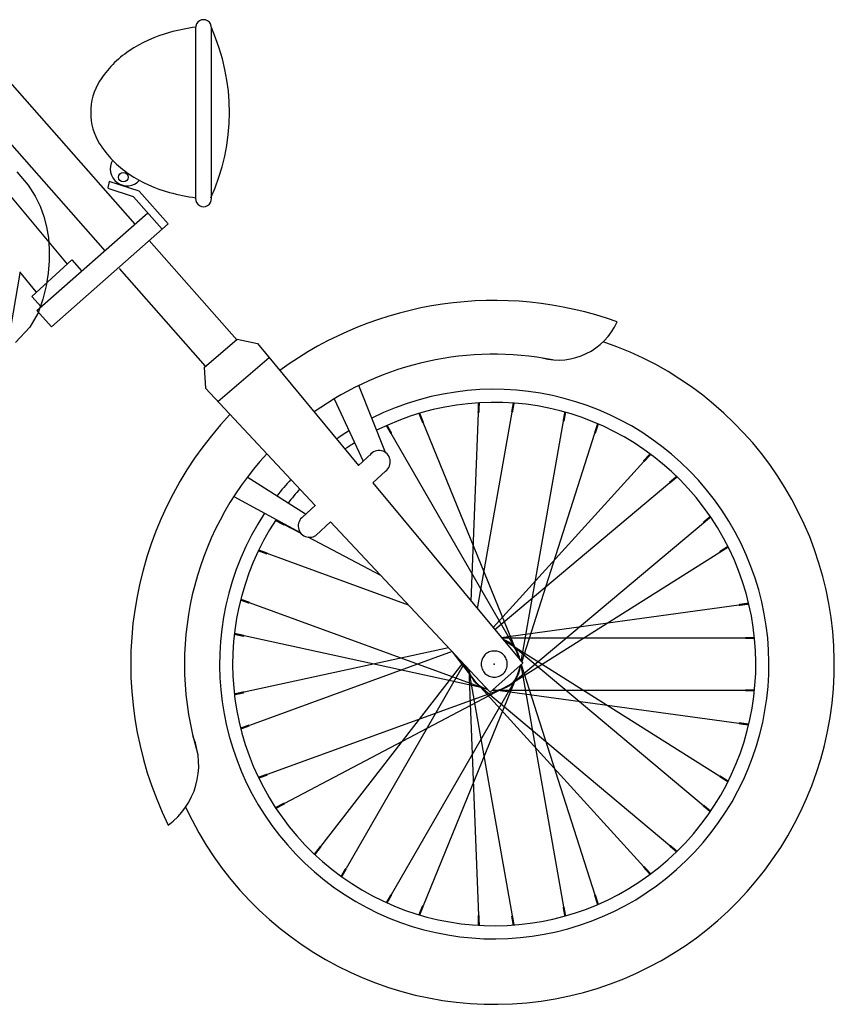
# Model space of a CAD drawing. Extents: x 0.9 to 11.8, y 2 to 7.2.
# Tile 18 of 18: x 8.1 to 11.8, y 2 to 6.5. Entities that reach past the tile are written whole.
import ezdxf

# ---------------------------------------------------------------- set-up
doc = ezdxf.new("R2010")
doc.units = 0
doc.header["$MEASUREMENT"] = 0
doc.layers.get('0').update_dxf_attribs({"linetype": 'CONTINUOUS'})

msp = doc.modelspace()

# ---------------------------------------------------------------- linework, layer by layer
for p, q in [((8.8718, 5.6698), (8.8718, 6.452)), ((8.9417, 6.4474), (8.9417, 5.6675)), ((7.8659, 6.3721), (8.5923, 5.5483)), ((8.4565, 5.4257), (7.7287, 6.2511)), ((8.2832, 5.365), (7.6636, 6.1079)), ((8.051, 5.7892), (8.102, 5.7278)), ((8.4743, 5.7452), (8.468, 5.7149)), ((8.6119, 5.7005), (8.4743, 5.7452)), ((8.102, 5.7278), (8.135, 5.6772)), ((8.586, 5.6749), (8.4696, 5.7128)), ((8.6119, 5.7005), (8.7445, 5.55)), ((8.135, 5.6772), (8.1571, 5.6311)), ((8.586, 5.6749), (8.7173, 5.526)), ((8.143, 5.1529), (8.6516, 5.6005)), ((8.1571, 5.6311), (8.174, 5.5845)), ((8.174, 5.5845), (8.1867, 5.5362)), ((8.1867, 5.5362), (8.1952, 5.486)), ((8.2091, 5.0779), (8.7445, 5.55)), ((8.1952, 5.486), (8.1994, 5.434)), ((8.658, 5.4737), (9.0589, 5.0191)), ((8.1994, 5.434), (8.199, 5.38)), ((8.3023, 5.3854), (8.1192, 5.2177)), ((8.199, 5.38), (8.194, 5.324)), ((8.3023, 5.3854), (8.3467, 5.3351)), ((8.9162, 4.8971), (8.5207, 5.3457)), ((8.0636, 5.324), (7.6666, 3.042)), ((8.194, 5.324), (8.1843, 5.2658)), ((8.1843, 5.2658), (8.1697, 5.2054)), ((8.1192, 5.2177), (8.1618, 5.1694)), ((8.1697, 5.2054), (8.1482, 5.1426)), ((8.2091, 5.0779), (8.143, 5.1529)), ((8.1482, 5.1426), (8.1104, 5.0763)), ((8.1104, 5.0763), (8.0448, 5.0055)), ((8.9093, 4.8912), (9.0613, 5.0212)), ((9.0613, 5.0212), (9.1545, 5.001)), ((8.9723, 4.7361), (9.2075, 4.9372)), ((8.9093, 4.8912), (8.9155, 4.7967)), ((9.7416, 4.5017), (9.6188, 4.8092)), ((9.5057, 4.7477), (9.6391, 4.4619)), ((10.1344, 3.8208), (10.1682, 4.6843)), ((10.1633, 3.786), (10.3221, 4.6867)), ((10.3522, 3.5675), (9.9137, 4.6394)), ((10.3642, 3.5435), (10.5584, 4.645)), ((10.3442, 3.5916), (9.7683, 4.589)), ((10.3663, 3.5411), (10.7022, 4.5902)), ((9.6182, 4.4426), (9.6775, 4.4973)), ((10.2348, 3.6999), (10.926, 4.461)), ((9.3753, 4.2189), (9.1073, 4.3888)), ((9.6839, 4.3634), (9.7416, 4.4167)), ((10.2427, 3.6903), (11.0454, 4.3639)), ((9.0456, 4.3005), (9.3495, 4.1353)), ((9.3594, 4.2042), (9.4203, 4.2604)), ((9.3542, 4.1303), (9.2781, 4.1704)), ((9.423, 4.1225), (9.4896, 4.1841)), ((10.3174, 3.4397), (11.1997, 4.18)), ((9.7208, 3.9374), (9.3864, 4.1134)), ((9.8473, 3.8024), (9.1991, 4.0383)), ((10.2951, 3.4277), (11.2746, 4.0456)), ((10.1992, 3.4189), (9.117, 3.8128)), ((10.2727, 3.6543), (11.3629, 3.8028)), ((10.2075, 3.4189), (9.0926, 3.6608)), ((10.2749, 3.6516), (11.392, 3.6516)), ((10.2813, 3.6444), (10.2807, 3.6446)), ((10.3029, 3.631), (10.2835, 3.6413)), ((10.2951, 3.6356), (11.2746, 3.0177)), ((10.3174, 3.6236), (11.1997, 2.8833)), ((10.0312, 3.6061), (9.0926, 3.4024)), ((10.0472, 3.5891), (9.117, 3.2505)), ((10.1532, 3.4527), (10.0498, 3.5863)), ((10.3491, 3.576), (10.3568, 3.552)), ((10.0961, 3.5368), (9.4441, 2.6949)), ((10.1014, 3.5312), (9.5605, 2.5942)), ((10.1364, 3.4716), (10.1029, 3.5296)), ((10.221, 3.4036), (10.371, 3.5358)), ((10.3491, 3.4872), (10.3621, 3.528)), ((10.3585, 3.5525), (10.359, 3.5495)), ((10.3585, 3.5108), (10.3614, 3.5274)), ((10.3627, 3.5285), (10.5584, 2.4183)), ((10.3639, 3.5296), (10.7022, 2.4731)), ((10.3522, 3.4957), (9.9137, 2.4238)), ((10.1225, 3.5087), (10.3221, 2.3766)), ((10.124, 3.5071), (10.1682, 2.3789)), ((10.3029, 3.4322), (9.2781, 2.8929)), ((10.3442, 3.4716), (9.7683, 2.4742)), ((10.1474, 3.4596), (10.926, 2.6023)), ((10.1631, 3.4397), (11.0454, 2.6994)), ((10.2813, 3.4189), (9.1991, 3.025)), ((10.2332, 3.4144), (11.3629, 3.2605)), ((10.2403, 3.4116), (11.392, 3.4116))]:
    msp.add_line(p, q)
for points in [[(8.8718, 6.452, 0.034061), (8.7513, 6.4276, 0.079557), (8.5654, 6.343, 0.107134), (8.4303, 6.2042, 0.140455), (8.3892, 6.0609, 0.140455)], [(8.3892, 6.0609, 0.140455), (8.4303, 5.9177, 0.107134), (8.5654, 5.7788, 0.079557), (8.7513, 5.6943, 0.034061), (8.8718, 5.6698, 0.067141)], [(10.3589, 3.5495, 0.060795), (10.3511, 3.5776, 0.098491), (10.3251, 3.6165, 0.098491), (10.2862, 3.6425, 0.012283), (10.2807, 3.6446, 0.098491)], [(10.2306, 3.412, 0.020237), (10.2403, 3.4116, 0.098491), (10.2862, 3.4208, 0.098491), (10.3251, 3.4468, 0.098491), (10.3511, 3.4857, 0.087248), (10.3602, 3.5263, 0.098491)], [(10.1225, 3.5087, 0.050146), (10.1294, 3.4857, 0.098491), (10.1554, 3.4468, 0.098491), (10.1944, 3.4208, 0.035727), (10.2106, 3.4154, 0.098491)]]:
    msp.add_lwpolyline(points, format="xyb")
for points in [[(8.139, 5.2384), (8.0636, 5.3309)], [(9.1545, 5.001), (9.6182, 4.4426)], [(8.9155, 4.7967), (9.4191, 4.2593)], [(9.6839, 4.3634), (10.371, 3.5358)], [(9.4896, 4.1841), (10.221, 3.4036)]]:
    msp.add_lwpolyline(points)
at = {"const_width": 0.0096}
for points in [[(10.1682, 4.6843), (10.17, 4.7296)], [(10.3221, 4.6867), (10.3294, 4.7283)], [(9.9137, 4.6394), (9.8966, 4.6814)], [(10.5584, 4.645), (10.5658, 4.6866)], [(9.7683, 4.589), (9.7472, 4.6257)], [(10.7022, 4.5902), (10.716, 4.6333)], [(10.926, 4.461), (10.9565, 4.4945)], [(11.0454, 4.3639), (11.0778, 4.391)], [(11.1997, 4.18), (11.2321, 4.2072)], [(9.2781, 4.1704), (9.238, 4.1915)], [(11.2746, 4.0456), (11.3129, 4.0697)], [(9.1991, 4.0383), (9.1593, 4.0528)], [(9.117, 3.8128), (9.0773, 3.8272)], [(11.3629, 3.8028), (11.4078, 3.8089)], [(9.0926, 3.6608), (9.0483, 3.6704)], [(11.392, 3.6516), (11.4343, 3.6516)], [(9.0926, 3.4024), (9.0483, 3.3928)], [(11.392, 3.4116), (11.4343, 3.4116)], [(9.117, 3.2505), (9.0773, 3.236)], [(11.3629, 3.2605), (11.4078, 3.2544)], [(9.1991, 3.025), (9.1593, 3.0105)], [(11.2746, 3.0177), (11.3129, 2.9935)], [(9.2781, 2.8929), (9.238, 2.8718)], [(11.1997, 2.8833), (11.2321, 2.8561)], [(9.4441, 2.6949), (9.4164, 2.6591)], [(11.0454, 2.6994), (11.0778, 2.6722)], [(9.5605, 2.5942), (9.5394, 2.5576)], [(10.926, 2.6023), (10.9565, 2.5688)], [(9.7683, 2.4742), (9.7472, 2.4376)], [(10.7022, 2.4731), (10.716, 2.43)], [(9.9137, 2.4238), (9.8966, 2.3819)], [(10.5584, 2.4183), (10.5658, 2.3766)], [(10.1682, 2.3789), (10.17, 2.3337)], [(10.3221, 2.3766), (10.3294, 2.3349)]]:
    msp.add_lwpolyline(points, dxfattribs=at)
msp.add_lwpolyline([(10.3003, 3.5316, 0.098491), (10.2957, 3.5546, 0.098491), (10.2827, 3.5741, 0.098491), (10.2632, 3.5871, 0.098491), (10.2403, 3.5916, 0.098491), (10.2173, 3.5871, 0.098491), (10.1978, 3.5741, 0.098491), (10.1848, 3.5546, 0.098491), (10.1803, 3.5316, 0.098491), (10.1848, 3.5087, 0.098491), (10.1978, 3.4892, 0.098491), (10.2173, 3.4762, 0.098491), (10.2403, 3.4716, 0.098491), (10.2632, 3.4762, 0.098491), (10.2827, 3.4892, 0.098491), (10.2957, 3.5087, 0.098491)], format="xyb", close=True)
msp.add_circle((8.5391, 5.7641), 0.0219)
for centre, radius, start, end in [((8.9068, 6.4501), 0.0364, 355.8326, 184.1674), ((8.0738, 6.0628), 0.9518, 335.5575, 24.0637), ((8.5564, 5.802), 0.0773, 149.2971, 317.5754), ((8.9068, 5.6649), 0.0364, 175.8326, 4.1674), ((10.2403, 3.5316), 1.6674, 70.2313, 126.1508), ((10.5341, 5.2219), 0.2961, 255.5459, 335.8555), ((10.2403, 3.5316), 1.56, 204.8644, 71.3095), ((10.2403, 3.5316), 1.56, 204.8644, 71.3095), ((10.2403, 3.5316), 1.4207, 79.1829, 125.5331), ((10.2403, 3.5316), 1.26, 146.6939, 116.4734), ((10.2403, 3.5316), 1.2, 146.4539, 116.7092), ((10.2403, 3.5316), 1.6674, 136.6328, 206.2673), ((10.2403, 3.5316), 1.26, 121.9181, 125.0003), ((10.2403, 3.5316), 1.2, 122.265, 124.7647), ((10.2403, 3.5316), 1.4207, 137.2407, 196.949), ((9.7116, 4.4592), 0.052, 304.7181, 143.2919), ((10.2403, 3.5316), 1.26, 137.7649, 142.2858), ((10.2403, 3.5316), 1.2, 137.9968, 142.0179), ((9.393, 4.165), 0.052, 125.1565, 320.717), ((10.2403, 3.5316), 0.12, 8.5839, 70.315), ((10.2403, 3.5316), 0.12, 265.3627, 357.4453), ((10.2403, 3.5316), 0.12, 191.0169, 255.6845), ((8.5449, 3.0685), 0.3399, 306.0651, 22.2724)]:
    msp.add_arc(centre, radius, start, end)
msp.add_point((10.2403, 3.5316))

doc.saveas('drawing.dxf')
